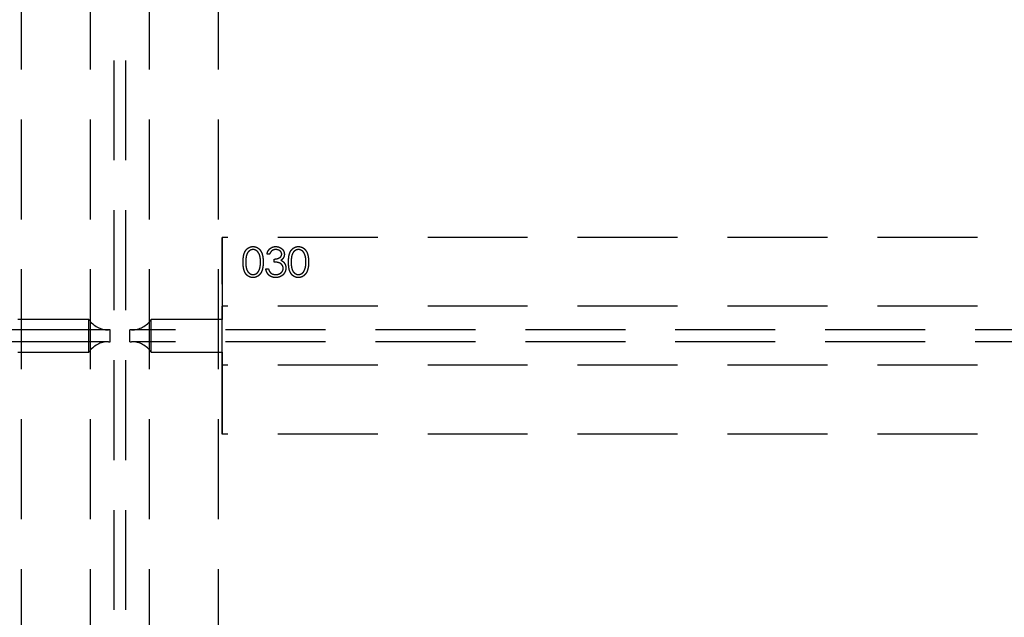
# Model space of a CAD drawing. Header units: millimetres. Extents: x 146126 to 148218, y 45487 to 48965.
# Tile 9 of 14: x 147162 to 147662, y 46994 to 47298. Entities that reach past the tile are written whole.
import ezdxf

# ---------------------------------------------------------------- set-up
doc = ezdxf.new("R2010")
doc.units = ezdxf.units.MM
doc.header["$LTSCALE"] = 200
doc.linetypes.add('HIDDEN', pattern=[1.905, 1.27, -0.635])
doc.layers.add('Plancher intermediaire', color=7, linetype='Continuous')

msp = doc.modelspace()

# ---------------------------------------------------------------- linework, layer by layer
at = {"layer": 'Plancher intermediaire', "linetype": 'HIDDEN', "ltscale": 0.2}
for p, q in [((147209.5, 46692.73), (147209.5, 48581.08)), ((147215.5, 46692.73), (147215.5, 48581.08)), ((147162.5, 46738.91), (147162.5, 48534.91)), ((147197.5, 46738.91), (147197.5, 48534.91)), ((147227.5, 46738.91), (147227.5, 48534.91)), ((147262.5, 46738.91), (147262.5, 48534.91)), ((148105.5, 47186.91), (147264.5, 47186.91)), ((147264.5, 47086.91), (147264.5, 47186.91)), ((147264.5, 47186.91), (147264.5, 47151.91)), ((147264.5, 47151.91), (147264.5, 47145.27)), ((147264.5, 47145.27), (147264.5, 47151.91)), ((148105.5, 47151.91), (147264.5, 47151.91)), ((147196.67, 47145.27), (147160.5, 47145.27)), ((147196.67, 47128.54), (147196.67, 47145.27)), ((147264.5, 47145.27), (147228.33, 47145.27)), ((147228.33, 47128.54), (147228.33, 47145.27)), ((147264.5, 47128.54), (147264.5, 47145.27)), ((147206.67, 47139.91), (146218.33, 47139.91)), ((147207.5, 47139.91), (147206.67, 47139.91)), ((147207.5, 47133.91), (147207.5, 47139.91)), ((147217.5, 47133.91), (147217.5, 47139.91)), ((147218.33, 47139.91), (147217.5, 47139.91)), ((148155.17, 47139.91), (147218.33, 47139.91)), ((147206.67, 47133.91), (146218.33, 47133.91)), ((147206.67, 47133.91), (147207.5, 47133.91)), ((147217.5, 47133.91), (147218.33, 47133.91)), ((148155.17, 47133.91), (147218.33, 47133.91)), ((147160.5, 47128.54), (147196.67, 47128.54)), ((147228.33, 47128.54), (147264.5, 47128.54)), ((147264.5, 47128.54), (147264.5, 47121.91)), ((147264.5, 47121.91), (147264.5, 47128.54)), ((147264.5, 47121.91), (147264.5, 47086.91)), ((148105.5, 47121.91), (147264.5, 47121.91)), ((148105.5, 47086.91), (147264.5, 47086.91))]:
    msp.add_line(p, q, dxfattribs=at)
at = {"layer": 'Plancher intermediaire', "linetype": 'HIDDEN'}
for p, q in [((147288.54, 47178.44), (147287.2, 47178.44)), ((147290.85, 47174.41), (147290.85, 47175.94)), ((147286.62, 47170.94), (147287.96, 47170.94))]:
    msp.add_line(p, q, dxfattribs=at)
at = {"layer": 'Plancher intermediaire', "linetype": 'HIDDEN', "ltscale": 0.2}
for centre, start, end in [((147206.67, 47151.91), 213.5573, 270), ((147218.33, 47151.91), 270, 326.4427), ((147206.67, 47121.91), 90, 146.4427), ((147218.33, 47121.91), 33.5573, 90)]:
    msp.add_arc(centre, 12, start, end, dxfattribs=at)
at = {"layer": 'Plancher intermediaire', "linetype": 'HIDDEN'}
for points, knots in [([(147275.08, 47174.4), (147275.08, 47174.64), (147275.08, 47175.11), (147275.11, 47175.79), (147275.17, 47176.43), (147275.23, 47177.02), (147275.32, 47177.58), (147275.43, 47178.09), (147275.56, 47178.56), (147275.71, 47178.99), (147275.87, 47179.39), (147276.06, 47179.76), (147276.26, 47180.1), (147276.47, 47180.42), (147276.71, 47180.72), (147276.95, 47180.99), (147277.22, 47181.23), (147277.5, 47181.46), (147277.8, 47181.65), (147278.1, 47181.82), (147278.41, 47181.97), (147278.73, 47182.08), (147279.06, 47182.18), (147279.4, 47182.24), (147279.74, 47182.28), (147279.98, 47182.29), (147280.1, 47182.29)], [0, 0, 0, 0, 0.068595, 0.133246, 0.194313, 0.251279, 0.304513, 0.354235, 0.400481, 0.443411, 0.484015, 0.523252, 0.561042, 0.5979, 0.633518, 0.668314, 0.702496, 0.736685, 0.770293, 0.803437, 0.835913, 0.86846, 0.900847, 0.933467, 0.966258, 1, 1, 1, 1]), ([(147275.08, 47174.4), (147275.08, 47174.64), (147275.08, 47175.11), (147275.11, 47175.79), (147275.17, 47176.43), (147275.23, 47177.02), (147275.32, 47177.58), (147275.43, 47178.09), (147275.56, 47178.56), (147275.71, 47178.99), (147275.87, 47179.39), (147276.06, 47179.76), (147276.26, 47180.1), (147276.47, 47180.42), (147276.71, 47180.72), (147276.95, 47180.99), (147277.22, 47181.23), (147277.5, 47181.46), (147277.8, 47181.65), (147278.1, 47181.82), (147278.41, 47181.97), (147278.73, 47182.08), (147279.06, 47182.18), (147279.4, 47182.24), (147279.74, 47182.28), (147279.98, 47182.29), (147280.1, 47182.29)], [0, 0, 0, 0, 0.068595, 0.133246, 0.194313, 0.251279, 0.304513, 0.354235, 0.400481, 0.443411, 0.484015, 0.523252, 0.561042, 0.5979, 0.633518, 0.668314, 0.702496, 0.736685, 0.770293, 0.803437, 0.835913, 0.86846, 0.900847, 0.933467, 0.966258, 1, 1, 1, 1]), ([(147280.1, 47182.29), (147280.21, 47182.29), (147280.45, 47182.28), (147280.8, 47182.24), (147281.15, 47182.18), (147281.48, 47182.08), (147281.8, 47181.97), (147282.12, 47181.82), (147282.43, 47181.65), (147282.73, 47181.45), (147283.02, 47181.23), (147283.29, 47180.98), (147283.54, 47180.7), (147283.79, 47180.4), (147284.01, 47180.07), (147284.22, 47179.71), (147284.41, 47179.33), (147284.6, 47178.92), (147284.75, 47178.48), (147284.9, 47178), (147285.01, 47177.49), (147285.11, 47176.94), (147285.18, 47176.36), (147285.24, 47175.74), (147285.26, 47175.08), (147285.27, 47174.63), (147285.27, 47174.4)], [0, 0, 0, 0, 0.033788, 0.067194, 0.099862, 0.132567, 0.165151, 0.197913, 0.231319, 0.265083, 0.299255, 0.334399, 0.369943, 0.406284, 0.444064, 0.482998, 0.523354, 0.565537, 0.609613, 0.656391, 0.705885, 0.758325, 0.813832, 0.872795, 0.934722, 1, 1, 1, 1]), ([(147280.1, 47182.29), (147280.21, 47182.29), (147280.45, 47182.28), (147280.8, 47182.24), (147281.15, 47182.18), (147281.48, 47182.08), (147281.8, 47181.97), (147282.12, 47181.82), (147282.43, 47181.65), (147282.73, 47181.45), (147283.02, 47181.23), (147283.29, 47180.98), (147283.54, 47180.7), (147283.79, 47180.4), (147284.01, 47180.07), (147284.22, 47179.71), (147284.41, 47179.33), (147284.6, 47178.92), (147284.75, 47178.48), (147284.9, 47178), (147285.01, 47177.49), (147285.11, 47176.94), (147285.18, 47176.36), (147285.24, 47175.74), (147285.26, 47175.08), (147285.27, 47174.63), (147285.27, 47174.4)], [0, 0, 0, 0, 0.033788, 0.067194, 0.099862, 0.132567, 0.165151, 0.197913, 0.231319, 0.265083, 0.299255, 0.334399, 0.369943, 0.406284, 0.444064, 0.482998, 0.523354, 0.565537, 0.609613, 0.656391, 0.705885, 0.758325, 0.813832, 0.872795, 0.934722, 1, 1, 1, 1]), ([(147287.2, 47178.44), (147287.23, 47178.6), (147287.3, 47178.89), (147287.45, 47179.31), (147287.61, 47179.71), (147287.81, 47180.08), (147288.02, 47180.43), (147288.26, 47180.74), (147288.53, 47181.04), (147288.82, 47181.3), (147289.12, 47181.53), (147289.45, 47181.73), (147289.78, 47181.91), (147290.13, 47182.05), (147290.5, 47182.15), (147290.87, 47182.23), (147291.26, 47182.28), (147291.53, 47182.29), (147291.66, 47182.29)], [0, 0, 0, 0, 0.0726253, 0.1419766, 0.2089849, 0.2739569, 0.3368893, 0.398745, 0.4601159, 0.5208249, 0.5809945, 0.6401519, 0.6986225, 0.7572711, 0.8164267, 0.876254, 0.9371653, 1, 1, 1, 1]), ([(147287.2, 47178.44), (147287.23, 47178.6), (147287.3, 47178.89), (147287.45, 47179.31), (147287.61, 47179.71), (147287.81, 47180.08), (147288.02, 47180.43), (147288.26, 47180.74), (147288.53, 47181.04), (147288.82, 47181.3), (147289.12, 47181.53), (147289.45, 47181.73), (147289.78, 47181.91), (147290.13, 47182.05), (147290.5, 47182.15), (147290.87, 47182.23), (147291.26, 47182.28), (147291.53, 47182.29), (147291.66, 47182.29)], [0, 0, 0, 0, 0.0726253, 0.1419766, 0.2089849, 0.2739569, 0.3368893, 0.398745, 0.4601159, 0.5208249, 0.5809945, 0.6401519, 0.6986225, 0.7572711, 0.8164267, 0.876254, 0.9371653, 1, 1, 1, 1]), ([(147291.66, 47182.29), (147291.86, 47182.28), (147292.24, 47182.27), (147292.81, 47182.17), (147293.36, 47182), (147293.88, 47181.76), (147294.37, 47181.48), (147294.8, 47181.13), (147295.17, 47180.74), (147295.49, 47180.31), (147295.73, 47179.85), (147295.91, 47179.37), (147296.02, 47178.89), (147296.03, 47178.56), (147296.04, 47178.39)], [0, 0, 0, 0, 0.090254, 0.17854, 0.266093, 0.354631, 0.441886, 0.525747, 0.608114, 0.690197, 0.770821, 0.848326, 0.924012, 1, 1, 1, 1]), ([(147291.66, 47182.29), (147291.86, 47182.28), (147292.24, 47182.27), (147292.81, 47182.17), (147293.36, 47182), (147293.88, 47181.76), (147294.37, 47181.48), (147294.8, 47181.13), (147295.17, 47180.74), (147295.49, 47180.31), (147295.73, 47179.85), (147295.91, 47179.37), (147296.02, 47178.89), (147296.03, 47178.56), (147296.04, 47178.39)], [0, 0, 0, 0, 0.090254, 0.17854, 0.266093, 0.354631, 0.441886, 0.525747, 0.608114, 0.690197, 0.770821, 0.848326, 0.924012, 1, 1, 1, 1]), ([(147298.16, 47174.4), (147298.16, 47174.64), (147298.16, 47175.11), (147298.19, 47175.79), (147298.24, 47176.43), (147298.31, 47177.02), (147298.4, 47177.58), (147298.51, 47178.09), (147298.64, 47178.56), (147298.78, 47178.99), (147298.95, 47179.39), (147299.13, 47179.76), (147299.34, 47180.1), (147299.55, 47180.42), (147299.78, 47180.72), (147300.03, 47180.99), (147300.3, 47181.23), (147300.58, 47181.46), (147300.87, 47181.65), (147301.18, 47181.82), (147301.49, 47181.97), (147301.81, 47182.08), (147302.14, 47182.18), (147302.47, 47182.24), (147302.82, 47182.28), (147303.05, 47182.29), (147303.17, 47182.29)], [0, 0, 0, 0, 0.068595, 0.133246, 0.194313, 0.251279, 0.304513, 0.354235, 0.400481, 0.443411, 0.484015, 0.523252, 0.561042, 0.5979, 0.633518, 0.668314, 0.702496, 0.736685, 0.770293, 0.803437, 0.835913, 0.86846, 0.900847, 0.933467, 0.966258, 1, 1, 1, 1]), ([(147298.16, 47174.4), (147298.16, 47174.64), (147298.16, 47175.11), (147298.19, 47175.79), (147298.24, 47176.43), (147298.31, 47177.02), (147298.4, 47177.58), (147298.51, 47178.09), (147298.64, 47178.56), (147298.78, 47178.99), (147298.95, 47179.39), (147299.13, 47179.76), (147299.34, 47180.1), (147299.55, 47180.42), (147299.78, 47180.72), (147300.03, 47180.99), (147300.3, 47181.23), (147300.58, 47181.46), (147300.87, 47181.65), (147301.18, 47181.82), (147301.49, 47181.97), (147301.81, 47182.08), (147302.14, 47182.18), (147302.47, 47182.24), (147302.82, 47182.28), (147303.05, 47182.29), (147303.17, 47182.29)], [0, 0, 0, 0, 0.068595, 0.133246, 0.194313, 0.251279, 0.304513, 0.354235, 0.400481, 0.443411, 0.484015, 0.523252, 0.561042, 0.5979, 0.633518, 0.668314, 0.702496, 0.736685, 0.770293, 0.803437, 0.835913, 0.86846, 0.900847, 0.933467, 0.966258, 1, 1, 1, 1]), ([(147303.17, 47182.29), (147303.29, 47182.29), (147303.53, 47182.28), (147303.88, 47182.24), (147304.22, 47182.18), (147304.56, 47182.08), (147304.88, 47181.97), (147305.2, 47181.82), (147305.51, 47181.65), (147305.8, 47181.45), (147306.09, 47181.23), (147306.36, 47180.98), (147306.62, 47180.7), (147306.86, 47180.4), (147307.09, 47180.07), (147307.3, 47179.71), (147307.49, 47179.33), (147307.67, 47178.92), (147307.83, 47178.48), (147307.97, 47178), (147308.09, 47177.49), (147308.18, 47176.94), (147308.26, 47176.36), (147308.31, 47175.74), (147308.34, 47175.08), (147308.35, 47174.63), (147308.35, 47174.4)], [0, 0, 0, 0, 0.033788, 0.067194, 0.099862, 0.132567, 0.165151, 0.197913, 0.231319, 0.265083, 0.299255, 0.334399, 0.369943, 0.406284, 0.444064, 0.482998, 0.523354, 0.565537, 0.609613, 0.656391, 0.705885, 0.758325, 0.813832, 0.872795, 0.934722, 1, 1, 1, 1]), ([(147303.17, 47182.29), (147303.29, 47182.29), (147303.53, 47182.28), (147303.88, 47182.24), (147304.22, 47182.18), (147304.56, 47182.08), (147304.88, 47181.97), (147305.2, 47181.82), (147305.51, 47181.65), (147305.8, 47181.45), (147306.09, 47181.23), (147306.36, 47180.98), (147306.62, 47180.7), (147306.86, 47180.4), (147307.09, 47180.07), (147307.3, 47179.71), (147307.49, 47179.33), (147307.67, 47178.92), (147307.83, 47178.48), (147307.97, 47178), (147308.09, 47177.49), (147308.18, 47176.94), (147308.26, 47176.36), (147308.31, 47175.74), (147308.34, 47175.08), (147308.35, 47174.63), (147308.35, 47174.4)], [0, 0, 0, 0, 0.033788, 0.067194, 0.099862, 0.132567, 0.165151, 0.197913, 0.231319, 0.265083, 0.299255, 0.334399, 0.369943, 0.406284, 0.444064, 0.482998, 0.523354, 0.565537, 0.609613, 0.656391, 0.705885, 0.758325, 0.813832, 0.872795, 0.934722, 1, 1, 1, 1]), ([(147280.14, 47180.75), (147279.97, 47180.74), (147279.64, 47180.73), (147279.15, 47180.6), (147278.68, 47180.39), (147278.31, 47180.15), (147278.02, 47179.93), (147277.82, 47179.73), (147277.63, 47179.52), (147277.46, 47179.29), (147277.29, 47179.04), (147277.14, 47178.77), (147277.01, 47178.48), (147276.88, 47178.17), (147276.77, 47177.82), (147276.68, 47177.45), (147276.6, 47177.04), (147276.54, 47176.58), (147276.49, 47176.09), (147276.45, 47175.56), (147276.43, 47175), (147276.43, 47174.61), (147276.43, 47174.41)], [0, 0, 0, 0, 0.060387, 0.120883, 0.182755, 0.247811, 0.281299, 0.315088, 0.349702, 0.384857, 0.420966, 0.458511, 0.497175, 0.537602, 0.580503, 0.627468, 0.678388, 0.733983, 0.793747, 0.857714, 0.926698, 1, 1, 1, 1]), ([(147280.14, 47180.75), (147279.97, 47180.74), (147279.64, 47180.73), (147279.15, 47180.6), (147278.68, 47180.39), (147278.31, 47180.15), (147278.02, 47179.93), (147277.82, 47179.73), (147277.63, 47179.52), (147277.46, 47179.29), (147277.29, 47179.04), (147277.14, 47178.77), (147277.01, 47178.48), (147276.88, 47178.17), (147276.77, 47177.82), (147276.68, 47177.45), (147276.6, 47177.04), (147276.54, 47176.58), (147276.49, 47176.09), (147276.45, 47175.56), (147276.43, 47175), (147276.43, 47174.61), (147276.43, 47174.41)], [0, 0, 0, 0, 0.060387, 0.120883, 0.182755, 0.247811, 0.281299, 0.315088, 0.349702, 0.384857, 0.420966, 0.458511, 0.497175, 0.537602, 0.580503, 0.627468, 0.678388, 0.733983, 0.793747, 0.857714, 0.926698, 1, 1, 1, 1]), ([(147283.93, 47174.41), (147283.92, 47174.59), (147283.92, 47174.94), (147283.9, 47175.46), (147283.86, 47175.95), (147283.81, 47176.41), (147283.73, 47176.85), (147283.65, 47177.27), (147283.54, 47177.66), (147283.43, 47178.03), (147283.3, 47178.37), (147283.15, 47178.69), (147282.99, 47178.98), (147282.83, 47179.25), (147282.65, 47179.5), (147282.45, 47179.72), (147282.25, 47179.92), (147281.96, 47180.15), (147281.58, 47180.39), (147281.12, 47180.6), (147280.63, 47180.73), (147280.3, 47180.74), (147280.14, 47180.75)], [0, 0, 0, 0, 0.065681, 0.128486, 0.188175, 0.245106, 0.299448, 0.350823, 0.399942, 0.446672, 0.491255, 0.533376, 0.573853, 0.612526, 0.649597, 0.685532, 0.720106, 0.753838, 0.818925, 0.880493, 0.940311, 1, 1, 1, 1]), ([(147283.93, 47174.41), (147283.92, 47174.59), (147283.92, 47174.94), (147283.9, 47175.46), (147283.86, 47175.95), (147283.81, 47176.41), (147283.73, 47176.85), (147283.65, 47177.27), (147283.54, 47177.66), (147283.43, 47178.03), (147283.3, 47178.37), (147283.15, 47178.69), (147282.99, 47178.98), (147282.83, 47179.25), (147282.65, 47179.5), (147282.45, 47179.72), (147282.25, 47179.92), (147281.96, 47180.15), (147281.58, 47180.39), (147281.12, 47180.6), (147280.63, 47180.73), (147280.3, 47180.74), (147280.14, 47180.75)], [0, 0, 0, 0, 0.065681, 0.128486, 0.188175, 0.245106, 0.299448, 0.350823, 0.399942, 0.446672, 0.491255, 0.533376, 0.573853, 0.612526, 0.649597, 0.685532, 0.720106, 0.753838, 0.818925, 0.880493, 0.940311, 1, 1, 1, 1]), ([(147291.68, 47180.75), (147291.51, 47180.75), (147291.17, 47180.73), (147290.69, 47180.63), (147290.25, 47180.47), (147289.9, 47180.28), (147289.65, 47180.08), (147289.47, 47179.92), (147289.29, 47179.73), (147289.13, 47179.51), (147288.97, 47179.28), (147288.82, 47179.02), (147288.67, 47178.74), (147288.59, 47178.55), (147288.54, 47178.44)], [0, 0, 0, 0, 0.122712, 0.239685, 0.351816, 0.463766, 0.520818, 0.579448, 0.640604, 0.705298, 0.773634, 0.844669, 0.920057, 1, 1, 1, 1]), ([(147291.68, 47180.75), (147291.51, 47180.75), (147291.17, 47180.73), (147290.69, 47180.63), (147290.25, 47180.47), (147289.9, 47180.28), (147289.65, 47180.08), (147289.47, 47179.92), (147289.29, 47179.73), (147289.13, 47179.51), (147288.97, 47179.28), (147288.82, 47179.02), (147288.67, 47178.74), (147288.59, 47178.55), (147288.54, 47178.44)], [0, 0, 0, 0, 0.122712, 0.239685, 0.351816, 0.463766, 0.520818, 0.579448, 0.640604, 0.705298, 0.773634, 0.844669, 0.920057, 1, 1, 1, 1]), ([(147290.85, 47175.94), (147291.03, 47175.95), (147291.4, 47175.95), (147291.93, 47176.03), (147292.44, 47176.13), (147292.91, 47176.29), (147293.34, 47176.47), (147293.72, 47176.69), (147294.03, 47176.92), (147294.28, 47177.19), (147294.46, 47177.47), (147294.6, 47177.77), (147294.68, 47178.08), (147294.69, 47178.29), (147294.7, 47178.4)], [0, 0, 0, 0, 0.110166, 0.215787, 0.318027, 0.417574, 0.51165, 0.596162, 0.672935, 0.74367, 0.810677, 0.874059, 0.936696, 1, 1, 1, 1]), ([(147290.85, 47175.94), (147291.03, 47175.95), (147291.4, 47175.95), (147291.93, 47176.03), (147292.44, 47176.13), (147292.91, 47176.29), (147293.34, 47176.47), (147293.72, 47176.69), (147294.03, 47176.92), (147294.28, 47177.19), (147294.46, 47177.47), (147294.6, 47177.77), (147294.68, 47178.08), (147294.69, 47178.29), (147294.7, 47178.4)], [0, 0, 0, 0, 0.110166, 0.215787, 0.318027, 0.417574, 0.51165, 0.596162, 0.672935, 0.74367, 0.810677, 0.874059, 0.936696, 1, 1, 1, 1]), ([(147294.7, 47178.4), (147294.69, 47178.48), (147294.69, 47178.63), (147294.65, 47178.86), (147294.58, 47179.08), (147294.49, 47179.29), (147294.36, 47179.5), (147294.22, 47179.69), (147294.04, 47179.88), (147293.84, 47180.06), (147293.62, 47180.22), (147293.39, 47180.36), (147293.14, 47180.48), (147292.87, 47180.58), (147292.59, 47180.66), (147292.3, 47180.71), (147291.99, 47180.74), (147291.78, 47180.75), (147291.68, 47180.75)], [0, 0, 0, 0, 0.055275, 0.109966, 0.163247, 0.218076, 0.273301, 0.330909, 0.390995, 0.454176, 0.518862, 0.583311, 0.648517, 0.715031, 0.782502, 0.852323, 0.924928, 1, 1, 1, 1]), ([(147294.7, 47178.4), (147294.69, 47178.48), (147294.69, 47178.63), (147294.65, 47178.86), (147294.58, 47179.08), (147294.49, 47179.29), (147294.36, 47179.5), (147294.22, 47179.69), (147294.04, 47179.88), (147293.84, 47180.06), (147293.62, 47180.22), (147293.39, 47180.36), (147293.14, 47180.48), (147292.87, 47180.58), (147292.59, 47180.66), (147292.3, 47180.71), (147291.99, 47180.74), (147291.78, 47180.75), (147291.68, 47180.75)], [0, 0, 0, 0, 0.055275, 0.109966, 0.163247, 0.218076, 0.273301, 0.330909, 0.390995, 0.454176, 0.518862, 0.583311, 0.648517, 0.715031, 0.782502, 0.852323, 0.924928, 1, 1, 1, 1]), ([(147296.04, 47178.39), (147296.04, 47178.23), (147296.03, 47177.92), (147295.94, 47177.47), (147295.8, 47177.04), (147295.61, 47176.64), (147295.36, 47176.27), (147295.06, 47175.92), (147294.7, 47175.59), (147294.43, 47175.4), (147294.29, 47175.31)], [0, 0, 0, 0, 0.1280675, 0.2506083, 0.3706302, 0.4900722, 0.6103748, 0.7343131, 0.8632165, 1, 1, 1, 1]), ([(147296.04, 47178.39), (147296.04, 47178.23), (147296.03, 47177.92), (147295.94, 47177.47), (147295.8, 47177.04), (147295.61, 47176.64), (147295.36, 47176.27), (147295.06, 47175.92), (147294.7, 47175.59), (147294.43, 47175.4), (147294.29, 47175.31)], [0, 0, 0, 0, 0.1280675, 0.2506083, 0.3706302, 0.4900722, 0.6103748, 0.7343131, 0.8632165, 1, 1, 1, 1]), ([(147303.22, 47180.75), (147303.05, 47180.74), (147302.72, 47180.73), (147302.23, 47180.6), (147301.76, 47180.39), (147301.38, 47180.15), (147301.1, 47179.93), (147300.9, 47179.73), (147300.71, 47179.52), (147300.53, 47179.29), (147300.37, 47179.04), (147300.22, 47178.77), (147300.08, 47178.48), (147299.96, 47178.17), (147299.85, 47177.82), (147299.76, 47177.45), (147299.68, 47177.04), (147299.62, 47176.58), (147299.56, 47176.09), (147299.53, 47175.56), (147299.5, 47175), (147299.5, 47174.61), (147299.5, 47174.41)], [0, 0, 0, 0, 0.060387, 0.120883, 0.182755, 0.247811, 0.281299, 0.315088, 0.349702, 0.384857, 0.420966, 0.458511, 0.497175, 0.537602, 0.580503, 0.627468, 0.678388, 0.733983, 0.793747, 0.857714, 0.926698, 1, 1, 1, 1]), ([(147303.22, 47180.75), (147303.05, 47180.74), (147302.72, 47180.73), (147302.23, 47180.6), (147301.76, 47180.39), (147301.38, 47180.15), (147301.1, 47179.93), (147300.9, 47179.73), (147300.71, 47179.52), (147300.53, 47179.29), (147300.37, 47179.04), (147300.22, 47178.77), (147300.08, 47178.48), (147299.96, 47178.17), (147299.85, 47177.82), (147299.76, 47177.45), (147299.68, 47177.04), (147299.62, 47176.58), (147299.56, 47176.09), (147299.53, 47175.56), (147299.5, 47175), (147299.5, 47174.61), (147299.5, 47174.41)], [0, 0, 0, 0, 0.060387, 0.120883, 0.182755, 0.247811, 0.281299, 0.315088, 0.349702, 0.384857, 0.420966, 0.458511, 0.497175, 0.537602, 0.580503, 0.627468, 0.678388, 0.733983, 0.793747, 0.857714, 0.926698, 1, 1, 1, 1]), ([(147307, 47174.41), (147307, 47174.59), (147307, 47174.94), (147306.98, 47175.46), (147306.93, 47175.95), (147306.88, 47176.41), (147306.81, 47176.85), (147306.73, 47177.27), (147306.62, 47177.66), (147306.5, 47178.03), (147306.37, 47178.37), (147306.23, 47178.69), (147306.07, 47178.98), (147305.9, 47179.25), (147305.72, 47179.5), (147305.53, 47179.72), (147305.32, 47179.92), (147305.04, 47180.15), (147304.66, 47180.39), (147304.19, 47180.6), (147303.71, 47180.73), (147303.38, 47180.74), (147303.22, 47180.75)], [0, 0, 0, 0, 0.065681, 0.128486, 0.188175, 0.245106, 0.299448, 0.350823, 0.399942, 0.446672, 0.491255, 0.533376, 0.573853, 0.612526, 0.649597, 0.685532, 0.720106, 0.753838, 0.818925, 0.880493, 0.940311, 1, 1, 1, 1]), ([(147307, 47174.41), (147307, 47174.59), (147307, 47174.94), (147306.98, 47175.46), (147306.93, 47175.95), (147306.88, 47176.41), (147306.81, 47176.85), (147306.73, 47177.27), (147306.62, 47177.66), (147306.5, 47178.03), (147306.37, 47178.37), (147306.23, 47178.69), (147306.07, 47178.98), (147305.9, 47179.25), (147305.72, 47179.5), (147305.53, 47179.72), (147305.32, 47179.92), (147305.04, 47180.15), (147304.66, 47180.39), (147304.19, 47180.6), (147303.71, 47180.73), (147303.38, 47180.74), (147303.22, 47180.75)], [0, 0, 0, 0, 0.065681, 0.128486, 0.188175, 0.245106, 0.299448, 0.350823, 0.399942, 0.446672, 0.491255, 0.533376, 0.573853, 0.612526, 0.649597, 0.685532, 0.720106, 0.753838, 0.818925, 0.880493, 0.940311, 1, 1, 1, 1]), ([(147280.1, 47166.52), (147279.98, 47166.52), (147279.74, 47166.53), (147279.4, 47166.57), (147279.06, 47166.63), (147278.74, 47166.73), (147278.42, 47166.84), (147278.11, 47166.98), (147277.81, 47167.15), (147277.51, 47167.34), (147277.23, 47167.56), (147276.97, 47167.81), (147276.72, 47168.08), (147276.49, 47168.38), (147276.27, 47168.7), (147276.07, 47169.05), (147275.89, 47169.42), (147275.72, 47169.82), (147275.57, 47170.25), (147275.43, 47170.72), (147275.33, 47171.24), (147275.24, 47171.79), (147275.16, 47172.39), (147275.11, 47173.02), (147275.08, 47173.7), (147275.08, 47174.16), (147275.08, 47174.4)], [0, 0, 0, 0, 0.033787, 0.066622, 0.099285, 0.131361, 0.163585, 0.196104, 0.228902, 0.262158, 0.295991, 0.330218, 0.36506, 0.400951, 0.43762, 0.475708, 0.515381, 0.556414, 0.599765, 0.646424, 0.696431, 0.749782, 0.806573, 0.867436, 0.931887, 1, 1, 1, 1]), ([(147280.1, 47166.52), (147279.98, 47166.52), (147279.74, 47166.53), (147279.4, 47166.57), (147279.06, 47166.63), (147278.74, 47166.73), (147278.42, 47166.84), (147278.11, 47166.98), (147277.81, 47167.15), (147277.51, 47167.34), (147277.23, 47167.56), (147276.97, 47167.81), (147276.72, 47168.08), (147276.49, 47168.38), (147276.27, 47168.7), (147276.07, 47169.05), (147275.89, 47169.42), (147275.72, 47169.82), (147275.57, 47170.25), (147275.43, 47170.72), (147275.33, 47171.24), (147275.24, 47171.79), (147275.16, 47172.39), (147275.11, 47173.02), (147275.08, 47173.7), (147275.08, 47174.16), (147275.08, 47174.4)], [0, 0, 0, 0, 0.033787, 0.066622, 0.099285, 0.131361, 0.163585, 0.196104, 0.228902, 0.262158, 0.295991, 0.330218, 0.36506, 0.400951, 0.43762, 0.475708, 0.515381, 0.556414, 0.599765, 0.646424, 0.696431, 0.749782, 0.806573, 0.867436, 0.931887, 1, 1, 1, 1]), ([(147276.43, 47174.41), (147276.43, 47174.21), (147276.43, 47173.82), (147276.45, 47173.25), (147276.49, 47172.72), (147276.53, 47172.23), (147276.6, 47171.78), (147276.68, 47171.37), (147276.77, 47170.99), (147276.88, 47170.65), (147277, 47170.34), (147277.14, 47170.05), (147277.29, 47169.78), (147277.45, 47169.53), (147277.63, 47169.3), (147277.82, 47169.08), (147278.02, 47168.89), (147278.31, 47168.66), (147278.68, 47168.42), (147279.16, 47168.21), (147279.64, 47168.08), (147279.98, 47168.07), (147280.14, 47168.06)], [0, 0, 0, 0, 0.072951, 0.141584, 0.205926, 0.265301, 0.320597, 0.371817, 0.41879, 0.461699, 0.502134, 0.540804, 0.578181, 0.614297, 0.649678, 0.684299, 0.718359, 0.752081, 0.817652, 0.879722, 0.939966, 1, 1, 1, 1]), ([(147276.43, 47174.41), (147276.43, 47174.21), (147276.43, 47173.82), (147276.45, 47173.25), (147276.49, 47172.72), (147276.53, 47172.23), (147276.6, 47171.78), (147276.68, 47171.37), (147276.77, 47170.99), (147276.88, 47170.65), (147277, 47170.34), (147277.14, 47170.05), (147277.29, 47169.78), (147277.45, 47169.53), (147277.63, 47169.3), (147277.82, 47169.08), (147278.02, 47168.89), (147278.31, 47168.66), (147278.68, 47168.42), (147279.16, 47168.21), (147279.64, 47168.08), (147279.98, 47168.07), (147280.14, 47168.06)], [0, 0, 0, 0, 0.072951, 0.141584, 0.205926, 0.265301, 0.320597, 0.371817, 0.41879, 0.461699, 0.502134, 0.540804, 0.578181, 0.614297, 0.649678, 0.684299, 0.718359, 0.752081, 0.817652, 0.879722, 0.939966, 1, 1, 1, 1]), ([(147285.27, 47174.4), (147285.27, 47174.17), (147285.26, 47173.72), (147285.24, 47173.07), (147285.18, 47172.45), (147285.11, 47171.87), (147285.01, 47171.33), (147284.9, 47170.82), (147284.77, 47170.34), (147284.6, 47169.9), (147284.43, 47169.5), (147284.23, 47169.12), (147284.03, 47168.76), (147283.8, 47168.43), (147283.56, 47168.12), (147283.3, 47167.85), (147283.03, 47167.59), (147282.74, 47167.37), (147282.44, 47167.17), (147282.13, 47166.99), (147281.81, 47166.85), (147281.48, 47166.73), (147281.15, 47166.64), (147280.8, 47166.57), (147280.45, 47166.53), (147280.21, 47166.52), (147280.1, 47166.52)], [0, 0, 0, 0, 0.065063, 0.126773, 0.185516, 0.240765, 0.29298, 0.34225, 0.388919, 0.432776, 0.474628, 0.514775, 0.553606, 0.591426, 0.628028, 0.663804, 0.698984, 0.733591, 0.767628, 0.801208, 0.834264, 0.866981, 0.89972, 0.932702, 0.966176, 1, 1, 1, 1]), ([(147285.27, 47174.4), (147285.27, 47174.17), (147285.26, 47173.72), (147285.24, 47173.07), (147285.18, 47172.45), (147285.11, 47171.87), (147285.01, 47171.33), (147284.9, 47170.82), (147284.77, 47170.34), (147284.6, 47169.9), (147284.43, 47169.5), (147284.23, 47169.12), (147284.03, 47168.76), (147283.8, 47168.43), (147283.56, 47168.12), (147283.3, 47167.85), (147283.03, 47167.59), (147282.74, 47167.37), (147282.44, 47167.17), (147282.13, 47166.99), (147281.81, 47166.85), (147281.48, 47166.73), (147281.15, 47166.64), (147280.8, 47166.57), (147280.45, 47166.53), (147280.21, 47166.52), (147280.1, 47166.52)], [0, 0, 0, 0, 0.065063, 0.126773, 0.185516, 0.240765, 0.29298, 0.34225, 0.388919, 0.432776, 0.474628, 0.514775, 0.553606, 0.591426, 0.628028, 0.663804, 0.698984, 0.733591, 0.767628, 0.801208, 0.834264, 0.866981, 0.89972, 0.932702, 0.966176, 1, 1, 1, 1]), ([(147283.36, 47170.63), (147283.4, 47170.77), (147283.5, 47171.04), (147283.61, 47171.46), (147283.71, 47171.9), (147283.79, 47172.36), (147283.85, 47172.85), (147283.89, 47173.35), (147283.92, 47173.87), (147283.92, 47174.23), (147283.93, 47174.41)], [0, 0, 0, 0, 0.110588, 0.224542, 0.342503, 0.464324, 0.590756, 0.722227, 0.858843, 1, 1, 1, 1]), ([(147283.36, 47170.63), (147283.4, 47170.77), (147283.5, 47171.04), (147283.61, 47171.46), (147283.71, 47171.9), (147283.79, 47172.36), (147283.85, 47172.85), (147283.89, 47173.35), (147283.92, 47173.87), (147283.92, 47174.23), (147283.93, 47174.41)], [0, 0, 0, 0, 0.110588, 0.224542, 0.342503, 0.464324, 0.590756, 0.722227, 0.858843, 1, 1, 1, 1]), ([(147295.46, 47171.23), (147295.46, 47171.37), (147295.45, 47171.65), (147295.35, 47172.06), (147295.18, 47172.46), (147294.95, 47172.83), (147294.67, 47173.18), (147294.34, 47173.49), (147293.97, 47173.74), (147293.62, 47173.92), (147293.31, 47174.04), (147293.05, 47174.12), (147292.75, 47174.18), (147292.43, 47174.25), (147292.08, 47174.3), (147291.7, 47174.35), (147291.28, 47174.38), (147291, 47174.4), (147290.85, 47174.41)], [0, 0, 0, 0, 0.066909, 0.133485, 0.201035, 0.271234, 0.34288, 0.413836, 0.485977, 0.56023, 0.599884, 0.644055, 0.691892, 0.744688, 0.801492, 0.862858, 0.929328, 1, 1, 1, 1]), ([(147295.46, 47171.23), (147295.46, 47171.37), (147295.45, 47171.65), (147295.35, 47172.06), (147295.18, 47172.46), (147294.95, 47172.83), (147294.67, 47173.18), (147294.34, 47173.49), (147293.97, 47173.74), (147293.62, 47173.92), (147293.31, 47174.04), (147293.05, 47174.12), (147292.75, 47174.18), (147292.43, 47174.25), (147292.08, 47174.3), (147291.7, 47174.35), (147291.28, 47174.38), (147291, 47174.4), (147290.85, 47174.41)], [0, 0, 0, 0, 0.066909, 0.133485, 0.201035, 0.271234, 0.34288, 0.413836, 0.485977, 0.56023, 0.599884, 0.644055, 0.691892, 0.744688, 0.801492, 0.862858, 0.929328, 1, 1, 1, 1]), ([(147294.29, 47175.31), (147294.45, 47175.23), (147294.77, 47175.08), (147295.2, 47174.78), (147295.59, 47174.43), (147295.81, 47174.16), (147295.92, 47174.03)], [0, 0, 0, 0, 0.25388, 0.503009, 0.750291, 1, 1, 1, 1]), ([(147294.29, 47175.31), (147294.45, 47175.23), (147294.77, 47175.08), (147295.2, 47174.78), (147295.59, 47174.43), (147295.81, 47174.16), (147295.92, 47174.03)], [0, 0, 0, 0, 0.25388, 0.503009, 0.750291, 1, 1, 1, 1]), ([(147295.92, 47174.03), (147295.99, 47173.93), (147296.13, 47173.73), (147296.31, 47173.42), (147296.47, 47173.1), (147296.59, 47172.77), (147296.69, 47172.43), (147296.76, 47172.08), (147296.8, 47171.72), (147296.81, 47171.48), (147296.81, 47171.36)], [0, 0, 0, 0, 0.128136, 0.254173, 0.378112, 0.501712, 0.623986, 0.747096, 0.872875, 1, 1, 1, 1]), ([(147295.92, 47174.03), (147295.99, 47173.93), (147296.13, 47173.73), (147296.31, 47173.42), (147296.47, 47173.1), (147296.59, 47172.77), (147296.69, 47172.43), (147296.76, 47172.08), (147296.8, 47171.72), (147296.81, 47171.48), (147296.81, 47171.36)], [0, 0, 0, 0, 0.128136, 0.254173, 0.378112, 0.501712, 0.623986, 0.747096, 0.872875, 1, 1, 1, 1]), ([(147303.17, 47166.52), (147303.05, 47166.52), (147302.82, 47166.53), (147302.47, 47166.57), (147302.14, 47166.63), (147301.81, 47166.73), (147301.49, 47166.84), (147301.18, 47166.98), (147300.88, 47167.15), (147300.59, 47167.34), (147300.31, 47167.56), (147300.04, 47167.81), (147299.8, 47168.08), (147299.57, 47168.38), (147299.35, 47168.7), (147299.15, 47169.05), (147298.96, 47169.42), (147298.79, 47169.82), (147298.64, 47170.25), (147298.51, 47170.72), (147298.4, 47171.24), (147298.31, 47171.79), (147298.24, 47172.39), (147298.19, 47173.02), (147298.16, 47173.7), (147298.16, 47174.16), (147298.16, 47174.4)], [0, 0, 0, 0, 0.033787, 0.066622, 0.099285, 0.131361, 0.163585, 0.196104, 0.228902, 0.262158, 0.295991, 0.330218, 0.36506, 0.400951, 0.43762, 0.475708, 0.515381, 0.556414, 0.599765, 0.646424, 0.696431, 0.749782, 0.806573, 0.867436, 0.931887, 1, 1, 1, 1]), ([(147303.17, 47166.52), (147303.05, 47166.52), (147302.82, 47166.53), (147302.47, 47166.57), (147302.14, 47166.63), (147301.81, 47166.73), (147301.49, 47166.84), (147301.18, 47166.98), (147300.88, 47167.15), (147300.59, 47167.34), (147300.31, 47167.56), (147300.04, 47167.81), (147299.8, 47168.08), (147299.57, 47168.38), (147299.35, 47168.7), (147299.15, 47169.05), (147298.96, 47169.42), (147298.79, 47169.82), (147298.64, 47170.25), (147298.51, 47170.72), (147298.4, 47171.24), (147298.31, 47171.79), (147298.24, 47172.39), (147298.19, 47173.02), (147298.16, 47173.7), (147298.16, 47174.16), (147298.16, 47174.4)], [0, 0, 0, 0, 0.033787, 0.066622, 0.099285, 0.131361, 0.163585, 0.196104, 0.228902, 0.262158, 0.295991, 0.330218, 0.36506, 0.400951, 0.43762, 0.475708, 0.515381, 0.556414, 0.599765, 0.646424, 0.696431, 0.749782, 0.806573, 0.867436, 0.931887, 1, 1, 1, 1]), ([(147299.5, 47174.41), (147299.5, 47174.21), (147299.5, 47173.82), (147299.53, 47173.25), (147299.57, 47172.72), (147299.61, 47172.23), (147299.68, 47171.78), (147299.76, 47171.37), (147299.85, 47170.99), (147299.96, 47170.65), (147300.08, 47170.34), (147300.22, 47170.05), (147300.36, 47169.78), (147300.53, 47169.53), (147300.7, 47169.3), (147300.89, 47169.08), (147301.1, 47168.89), (147301.38, 47168.66), (147301.76, 47168.42), (147302.23, 47168.21), (147302.72, 47168.08), (147303.05, 47168.07), (147303.22, 47168.06)], [0, 0, 0, 0, 0.072951, 0.141584, 0.205926, 0.265301, 0.320597, 0.371817, 0.41879, 0.461699, 0.502134, 0.540804, 0.578181, 0.614297, 0.649678, 0.684299, 0.718359, 0.752081, 0.817652, 0.879722, 0.939966, 1, 1, 1, 1]), ([(147299.5, 47174.41), (147299.5, 47174.21), (147299.5, 47173.82), (147299.53, 47173.25), (147299.57, 47172.72), (147299.61, 47172.23), (147299.68, 47171.78), (147299.76, 47171.37), (147299.85, 47170.99), (147299.96, 47170.65), (147300.08, 47170.34), (147300.22, 47170.05), (147300.36, 47169.78), (147300.53, 47169.53), (147300.7, 47169.3), (147300.89, 47169.08), (147301.1, 47168.89), (147301.38, 47168.66), (147301.76, 47168.42), (147302.23, 47168.21), (147302.72, 47168.08), (147303.05, 47168.07), (147303.22, 47168.06)], [0, 0, 0, 0, 0.072951, 0.141584, 0.205926, 0.265301, 0.320597, 0.371817, 0.41879, 0.461699, 0.502134, 0.540804, 0.578181, 0.614297, 0.649678, 0.684299, 0.718359, 0.752081, 0.817652, 0.879722, 0.939966, 1, 1, 1, 1]), ([(147308.35, 47174.4), (147308.35, 47174.17), (147308.34, 47173.72), (147308.31, 47173.07), (147308.26, 47172.45), (147308.19, 47171.87), (147308.09, 47171.33), (147307.97, 47170.82), (147307.84, 47170.34), (147307.68, 47169.9), (147307.5, 47169.5), (147307.31, 47169.12), (147307.1, 47168.76), (147306.88, 47168.43), (147306.64, 47168.12), (147306.38, 47167.85), (147306.1, 47167.59), (147305.81, 47167.37), (147305.51, 47167.17), (147305.2, 47166.99), (147304.88, 47166.85), (147304.56, 47166.73), (147304.22, 47166.64), (147303.88, 47166.57), (147303.53, 47166.53), (147303.29, 47166.52), (147303.17, 47166.52)], [0, 0, 0, 0, 0.065063, 0.126773, 0.185516, 0.240765, 0.29298, 0.34225, 0.388919, 0.432776, 0.474628, 0.514775, 0.553606, 0.591426, 0.628028, 0.663804, 0.698984, 0.733591, 0.767628, 0.801208, 0.834264, 0.866981, 0.89972, 0.932702, 0.966176, 1, 1, 1, 1]), ([(147308.35, 47174.4), (147308.35, 47174.17), (147308.34, 47173.72), (147308.31, 47173.07), (147308.26, 47172.45), (147308.19, 47171.87), (147308.09, 47171.33), (147307.97, 47170.82), (147307.84, 47170.34), (147307.68, 47169.9), (147307.5, 47169.5), (147307.31, 47169.12), (147307.1, 47168.76), (147306.88, 47168.43), (147306.64, 47168.12), (147306.38, 47167.85), (147306.1, 47167.59), (147305.81, 47167.37), (147305.51, 47167.17), (147305.2, 47166.99), (147304.88, 47166.85), (147304.56, 47166.73), (147304.22, 47166.64), (147303.88, 47166.57), (147303.53, 47166.53), (147303.29, 47166.52), (147303.17, 47166.52)], [0, 0, 0, 0, 0.065063, 0.126773, 0.185516, 0.240765, 0.29298, 0.34225, 0.388919, 0.432776, 0.474628, 0.514775, 0.553606, 0.591426, 0.628028, 0.663804, 0.698984, 0.733591, 0.767628, 0.801208, 0.834264, 0.866981, 0.89972, 0.932702, 0.966176, 1, 1, 1, 1]), ([(147306.44, 47170.63), (147306.48, 47170.77), (147306.57, 47171.04), (147306.69, 47171.46), (147306.78, 47171.9), (147306.87, 47172.36), (147306.92, 47172.85), (147306.97, 47173.35), (147307, 47173.87), (147307, 47174.23), (147307, 47174.41)], [0, 0, 0, 0, 0.110588, 0.224542, 0.342503, 0.464324, 0.590756, 0.722227, 0.858843, 1, 1, 1, 1]), ([(147306.44, 47170.63), (147306.48, 47170.77), (147306.57, 47171.04), (147306.69, 47171.46), (147306.78, 47171.9), (147306.87, 47172.36), (147306.92, 47172.85), (147306.97, 47173.35), (147307, 47173.87), (147307, 47174.23), (147307, 47174.41)], [0, 0, 0, 0, 0.110588, 0.224542, 0.342503, 0.464324, 0.590756, 0.722227, 0.858843, 1, 1, 1, 1]), ([(147280.14, 47168.06), (147280.31, 47168.07), (147280.64, 47168.08), (147281.12, 47168.21), (147281.59, 47168.41), (147281.96, 47168.65), (147282.24, 47168.87), (147282.44, 47169.06), (147282.63, 47169.28), (147282.8, 47169.51), (147282.96, 47169.76), (147283.11, 47170.03), (147283.24, 47170.33), (147283.32, 47170.53), (147283.36, 47170.63)], [0, 0, 0, 0, 0.112813, 0.225394, 0.339595, 0.459675, 0.521735, 0.583926, 0.648174, 0.713881, 0.781004, 0.851451, 0.924051, 1, 1, 1, 1]), ([(147280.14, 47168.06), (147280.31, 47168.07), (147280.64, 47168.08), (147281.12, 47168.21), (147281.59, 47168.41), (147281.96, 47168.65), (147282.24, 47168.87), (147282.44, 47169.06), (147282.63, 47169.28), (147282.8, 47169.51), (147282.96, 47169.76), (147283.11, 47170.03), (147283.24, 47170.33), (147283.32, 47170.53), (147283.36, 47170.63)], [0, 0, 0, 0, 0.112813, 0.225394, 0.339595, 0.459675, 0.521735, 0.583926, 0.648174, 0.713881, 0.781004, 0.851451, 0.924051, 1, 1, 1, 1]), ([(147291.62, 47166.52), (147291.46, 47166.52), (147291.15, 47166.53), (147290.68, 47166.58), (147290.24, 47166.67), (147289.82, 47166.8), (147289.41, 47166.95), (147289.03, 47167.15), (147288.67, 47167.38), (147288.33, 47167.64), (147288.02, 47167.94), (147287.73, 47168.27), (147287.47, 47168.64), (147287.24, 47169.03), (147287.04, 47169.46), (147286.87, 47169.93), (147286.72, 47170.42), (147286.65, 47170.77), (147286.62, 47170.94)], [0, 0, 0, 0, 0.065541, 0.128963, 0.190377, 0.250092, 0.308548, 0.366398, 0.424542, 0.48317, 0.542243, 0.601739, 0.662506, 0.724856, 0.789128, 0.856346, 0.926295, 1, 1, 1, 1]), ([(147291.62, 47166.52), (147291.46, 47166.52), (147291.15, 47166.53), (147290.68, 47166.58), (147290.24, 47166.67), (147289.82, 47166.8), (147289.41, 47166.95), (147289.03, 47167.15), (147288.67, 47167.38), (147288.33, 47167.64), (147288.02, 47167.94), (147287.73, 47168.27), (147287.47, 47168.64), (147287.24, 47169.03), (147287.04, 47169.46), (147286.87, 47169.93), (147286.72, 47170.42), (147286.65, 47170.77), (147286.62, 47170.94)], [0, 0, 0, 0, 0.065541, 0.128963, 0.190377, 0.250092, 0.308548, 0.366398, 0.424542, 0.48317, 0.542243, 0.601739, 0.662506, 0.724856, 0.789128, 0.856346, 0.926295, 1, 1, 1, 1]), ([(147287.96, 47170.94), (147288, 47170.83), (147288.07, 47170.6), (147288.18, 47170.28), (147288.32, 47169.98), (147288.46, 47169.71), (147288.61, 47169.46), (147288.77, 47169.24), (147288.95, 47169.04), (147289.08, 47168.93), (147289.14, 47168.87)], [0, 0, 0, 0, 0.1497704, 0.2913164, 0.4259664, 0.5521596, 0.6715274, 0.7861216, 0.8953251, 1, 1, 1, 1]), ([(147287.96, 47170.94), (147288, 47170.83), (147288.07, 47170.6), (147288.18, 47170.28), (147288.32, 47169.98), (147288.46, 47169.71), (147288.61, 47169.46), (147288.77, 47169.24), (147288.95, 47169.04), (147289.08, 47168.93), (147289.14, 47168.87)], [0, 0, 0, 0, 0.1497704, 0.2913164, 0.4259664, 0.5521596, 0.6715274, 0.7861216, 0.8953251, 1, 1, 1, 1]), ([(147289.14, 47168.87), (147289.22, 47168.81), (147289.39, 47168.68), (147289.66, 47168.51), (147289.95, 47168.37), (147290.26, 47168.26), (147290.58, 47168.17), (147290.92, 47168.11), (147291.28, 47168.07), (147291.52, 47168.06), (147291.65, 47168.06)], [0, 0, 0, 0, 0.118271, 0.236178, 0.355663, 0.475904, 0.600127, 0.728608, 0.861313, 1, 1, 1, 1]), ([(147289.14, 47168.87), (147289.22, 47168.81), (147289.39, 47168.68), (147289.66, 47168.51), (147289.95, 47168.37), (147290.26, 47168.26), (147290.58, 47168.17), (147290.92, 47168.11), (147291.28, 47168.07), (147291.52, 47168.06), (147291.65, 47168.06)], [0, 0, 0, 0, 0.118271, 0.236178, 0.355663, 0.475904, 0.600127, 0.728608, 0.861313, 1, 1, 1, 1]), ([(147296.81, 47171.36), (147296.8, 47171.15), (147296.79, 47170.73), (147296.65, 47170.11), (147296.44, 47169.51), (147296.14, 47168.93), (147295.77, 47168.39), (147295.33, 47167.9), (147294.83, 47167.49), (147294.27, 47167.14), (147293.66, 47166.86), (147293.01, 47166.67), (147292.33, 47166.54), (147291.86, 47166.53), (147291.62, 47166.52)], [0, 0, 0, 0, 0.079648, 0.158922, 0.239619, 0.322609, 0.406035, 0.487602, 0.569685, 0.653036, 0.737436, 0.822478, 0.909748, 1, 1, 1, 1]), ([(147296.81, 47171.36), (147296.8, 47171.15), (147296.79, 47170.73), (147296.65, 47170.11), (147296.44, 47169.51), (147296.14, 47168.93), (147295.77, 47168.39), (147295.33, 47167.9), (147294.83, 47167.49), (147294.27, 47167.14), (147293.66, 47166.86), (147293.01, 47166.67), (147292.33, 47166.54), (147291.86, 47166.53), (147291.62, 47166.52)], [0, 0, 0, 0, 0.079648, 0.158922, 0.239619, 0.322609, 0.406035, 0.487602, 0.569685, 0.653036, 0.737436, 0.822478, 0.909748, 1, 1, 1, 1]), ([(147291.65, 47168.06), (147291.79, 47168.06), (147292.06, 47168.07), (147292.46, 47168.11), (147292.84, 47168.18), (147293.2, 47168.29), (147293.54, 47168.42), (147293.85, 47168.59), (147294.15, 47168.78), (147294.42, 47169), (147294.66, 47169.25), (147294.88, 47169.5), (147295.06, 47169.76), (147295.21, 47170.04), (147295.32, 47170.32), (147295.4, 47170.62), (147295.46, 47170.92), (147295.46, 47171.13), (147295.46, 47171.23)], [0, 0, 0, 0, 0.0760717, 0.1487517, 0.2184028, 0.2857596, 0.350598, 0.414964, 0.4780693, 0.5417607, 0.6043499, 0.664075, 0.7214636, 0.7775871, 0.8326444, 0.8878435, 0.9434603, 1, 1, 1, 1]), ([(147291.65, 47168.06), (147291.79, 47168.06), (147292.06, 47168.07), (147292.46, 47168.11), (147292.84, 47168.18), (147293.2, 47168.29), (147293.54, 47168.42), (147293.85, 47168.59), (147294.15, 47168.78), (147294.42, 47169), (147294.66, 47169.25), (147294.88, 47169.5), (147295.06, 47169.76), (147295.21, 47170.04), (147295.32, 47170.32), (147295.4, 47170.62), (147295.46, 47170.92), (147295.46, 47171.13), (147295.46, 47171.23)], [0, 0, 0, 0, 0.0760717, 0.1487517, 0.2184028, 0.2857596, 0.350598, 0.414964, 0.4780693, 0.5417607, 0.6043499, 0.664075, 0.7214636, 0.7775871, 0.8326444, 0.8878435, 0.9434603, 1, 1, 1, 1]), ([(147303.22, 47168.06), (147303.38, 47168.07), (147303.72, 47168.08), (147304.2, 47168.21), (147304.67, 47168.41), (147305.04, 47168.65), (147305.32, 47168.87), (147305.52, 47169.06), (147305.71, 47169.28), (147305.88, 47169.51), (147306.04, 47169.76), (147306.19, 47170.03), (147306.32, 47170.33), (147306.4, 47170.53), (147306.44, 47170.63)], [0, 0, 0, 0, 0.112813, 0.225394, 0.339595, 0.459675, 0.521735, 0.583926, 0.648174, 0.713881, 0.781004, 0.851451, 0.924051, 1, 1, 1, 1]), ([(147303.22, 47168.06), (147303.38, 47168.07), (147303.72, 47168.08), (147304.2, 47168.21), (147304.67, 47168.41), (147305.04, 47168.65), (147305.32, 47168.87), (147305.52, 47169.06), (147305.71, 47169.28), (147305.88, 47169.51), (147306.04, 47169.76), (147306.19, 47170.03), (147306.32, 47170.33), (147306.4, 47170.53), (147306.44, 47170.63)], [0, 0, 0, 0, 0.112813, 0.225394, 0.339595, 0.459675, 0.521735, 0.583926, 0.648174, 0.713881, 0.781004, 0.851451, 0.924051, 1, 1, 1, 1])]:
    msp.add_open_spline(points, degree=3, knots=knots, dxfattribs=at)

doc.saveas('drawing.dxf')
